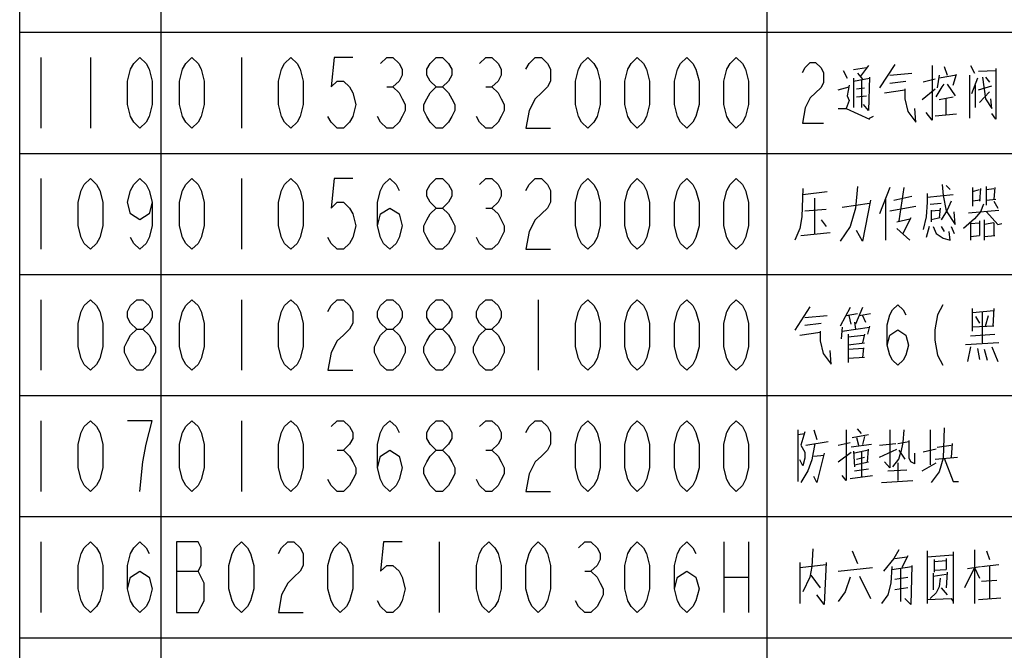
# Model space of a CAD drawing. Header units: millimetres. Extents: x 0 to 5902, y 0 to 4136.
# Tile 52 of 59: x 4934 to 5178, y 3297 to 3453. Entities that reach past the tile are written whole.
import ezdxf

# ---------------------------------------------------------------- set-up
doc = ezdxf.new("R2010")
doc.units = ezdxf.units.MM
doc.header["$LTSCALE"] = 81.675
doc.layers.get('0').update_dxf_attribs({"linetype": 'CONTINUOUS'})
doc.layers.add('010008340000_DXF_TABLE', color=7, linetype='CONTINUOUS')

# ---------------------------------------------------------------- blocks, each defined once
blk = doc.blocks.new('TABLE_BL0', base_point=(5418.04, 2054.83))
at = {"layer": '010008340000_DXF_TABLE', "color": 2, "linetype": 'Continuous'}
for p, q in [((4934.17, 330.25), (4934.17, 3780.25)), ((4969.17, 330.25), (4969.17, 3780.25)), ((5119.17, 330.25), (5119.17, 3780.25)), ((4934.17, 3450.25), (5894.17, 3450.25)), ((4934.17, 3420.25), (5894.17, 3420.25)), ((4934.17, 3390.25), (5894.17, 3390.25)), ((4934.17, 3360.25), (5894.17, 3360.25)), ((4934.17, 3330.25), (5894.17, 3330.25)), ((4934.17, 3300.25), (5894.17, 3300.25))]:
    blk.add_line(p, q, dxfattribs=at)
at = {"layer": '010008340000_DXF_TABLE', "color": 5, "linetype": 'Continuous'}
for p, q in [((4939.42, 3444), (4939.42, 3426.5)), ((4951.67, 3444), (4951.67, 3426.5)), ((4989.04, 3444), (4989.04, 3426.5)), ((5144.29, 3442.03), (5142.29, 3439.37)), ((5150.79, 3442.27), (5147.04, 3436.46)), ((5163.04, 3441.79), (5163.79, 3439.61)), ((5169.54, 3442.03), (5170.54, 3440.09)), ((5138.04, 3440.82), (5139.04, 3438.88)), ((5140.54, 3441.06), (5143.79, 3441.54)), ((5141.54, 3440.09), (5142.79, 3438.64)), ((5149.54, 3439.61), (5155.04, 3440.09)), ((5161.79, 3439.61), (5161.29, 3436.46)), ((5166.04, 3439.61), (5161.79, 3438.88)), ((5165.29, 3437.19), (5166.04, 3439.85)), ((5169.29, 3439.61), (5169.29, 3428.96)), ((5171.54, 3440.58), (5175.79, 3440.82)), ((5140.54, 3438.16), (5144.54, 3438.88)), ((5140.54, 3438.88), (5140.54, 3431.63)), ((5142.54, 3438.4), (5142.54, 3431.63)), ((5149.54, 3437.67), (5153.54, 3438.16)), ((5160.79, 3438.64), (5157.79, 3437.92)), ((5163.79, 3437.43), (5165.79, 3434.53)), ((5171.29, 3438.88), (5169.79, 3435.01)), ((5170.79, 3431.63), (5170.79, 3437.19)), ((5171.54, 3435.98), (5174.79, 3436.95)), ((5173.29, 3439.13), (5174.29, 3437.92)), ((5025.03, 3436.71), (5026.56, 3436.71)), ((5049.53, 3436.71), (5051.06, 3436.71)), ((5136.79, 3435.98), (5139.54, 3436.71)), ((5141.29, 3436.22), (5143.29, 3436.46)), ((5141.29, 3434.29), (5143.79, 3434.53)), ((5148.29, 3435.25), (5153.29, 3435.98)), ((5157.54, 3433.56), (5160.79, 3436.22)), ((5174.29, 3435.5), (5171.79, 3432.83)), ((5161.79, 3433.56), (5165.29, 3434.29)), ((5163.54, 3429.69), (5163.54, 3433.8)), ((5166.04, 3429.93), (5160.79, 3429.45)), ((5144.54, 3428.96), (5145.54, 3429.45)), ((4939.42, 3414), (4939.42, 3396.5)), ((4989.04, 3414), (4989.04, 3396.5)), ((5128.04, 3410.09), (5134.04, 3410.82)), ((5149.54, 3411.79), (5147.04, 3405.25)), ((5153.04, 3411.79), (5151.79, 3403.56)), ((5158.79, 3409.37), (5165.29, 3410.09)), ((5163.54, 3412.27), (5164.54, 3411.3)), ((5170.04, 3411.79), (5170.04, 3407.19)), ((5170.04, 3410.82), (5171.79, 3411.3)), ((5172.04, 3411.54), (5171.79, 3408.4)), ((5173.54, 3407.43), (5173.54, 3412.03)), ((5173.54, 3411.3), (5175.29, 3411.54)), ((5175.54, 3411.79), (5175.29, 3408.88)), ((5131.04, 3400.42), (5131.04, 3409.13)), ((5137.79, 3406.95), (5144.54, 3407.92)), ((5148.54, 3408.88), (5148.54, 3398.72)), ((5150.54, 3408.64), (5155.04, 3409.61)), ((5159.54, 3407.67), (5162.29, 3407.92)), ((5172.04, 3408.64), (5170.04, 3408.4)), ((5173.54, 3408.64), (5175.79, 3408.88)), ((5175.29, 3408.4), (5176.29, 3406.71)), ((5049.53, 3406.71), (5051.06, 3406.71)), ((5128.54, 3405.98), (5133.79, 3406.46)), ((5149.54, 3405.98), (5156.04, 3407.19)), ((5159.79, 3405.98), (5161.79, 3406.22)), ((5159.79, 3406.22), (5159.79, 3403.32)), ((5162.04, 3406.71), (5161.79, 3404.29)), ((5169.04, 3405.5), (5176.54, 3406.22)), ((5132.54, 3403.8), (5133.79, 3402.11)), ((5151.29, 3403.32), (5154.54, 3404.04)), ((5154.79, 3404.29), (5152.79, 3400.42)), ((5162.04, 3404.29), (5159.79, 3403.8)), ((5169.54, 3402.84), (5171.79, 3403.08)), ((5169.54, 3403.08), (5169.54, 3398.72)), ((5171.79, 3403.56), (5171.79, 3399.93)), ((5173.04, 3398.72), (5173.04, 3403.8)), ((5175.29, 3403.08), (5173.04, 3402.59)), ((5175.29, 3403.08), (5175.29, 3399.93)), ((5127.54, 3399.93), (5134.79, 3400.66)), ((5151.29, 3401.63), (5154.54, 3398.72)), ((5159.29, 3402.11), (5158.54, 3399.45)), ((5162.29, 3402.11), (5163.04, 3400.9)), ((5164.54, 3398.72), (5164.29, 3400.9)), ((5164.79, 3402.11), (5165.54, 3400.42)), ((5169.54, 3399.69), (5171.79, 3399.93)), ((5173.04, 3399.69), (5175.54, 3399.93)), ((4939.42, 3384), (4939.42, 3366.5)), ((4989.04, 3384), (4989.04, 3366.5)), ((5062.54, 3384), (5062.54, 3366.5)), ((5129.79, 3382.27), (5126.04, 3376.46)), ((5139.79, 3382.03), (5137.29, 3377.43)), ((5142.79, 3382.03), (5141.04, 3377.92)), ((5170.04, 3376.22), (5170.04, 3381.79)), ((5170.04, 3380.82), (5175.29, 3381.3)), ((5172.54, 3373.32), (5172.54, 3381.06)), ((5175.29, 3381.79), (5175.04, 3377.43)), ((5128.54, 3379.61), (5134.04, 3380.09)), ((5138.79, 3380.09), (5141.54, 3380.58)), ((5140.04, 3377.92), (5139.54, 3380.09)), ((5140.79, 3378.4), (5141.04, 3376.71)), ((5142.04, 3380.09), (5144.79, 3380.58)), ((5142.79, 3380.09), (5143.54, 3378.4)), ((5170.79, 3379.85), (5171.79, 3378.16)), ((5173.29, 3377.43), (5174.04, 3380.09)), ((5127.29, 3375.25), (5132.29, 3375.98)), ((5128.54, 3377.67), (5132.54, 3378.16)), ((5137.79, 3377.19), (5137.54, 3374.29)), ((5137.79, 3376.22), (5144.54, 3377.19)), ((5144.54, 3377.43), (5144.04, 3375.5)), ((5175.29, 3377.43), (5170.04, 3377.19)), ((5139.29, 3375.5), (5139.29, 3368.48)), ((5139.29, 3374.77), (5143.04, 3375.25)), ((5143.29, 3375.5), (5142.79, 3373.32)), ((5169.54, 3375.01), (5175.54, 3375.5)), ((5139.29, 3372.83), (5143.29, 3373.32)), ((5143.04, 3371.87), (5139.29, 3371.63)), ((5143.04, 3372.11), (5142.79, 3369.69)), ((5176.54, 3373.32), (5168.29, 3372.83)), ((5169.54, 3372.35), (5168.79, 3368.72)), ((5171.29, 3371.87), (5171.79, 3369.21)), ((5173.79, 3368.96), (5173.04, 3371.63)), ((5174.79, 3372.35), (5176.29, 3368.72)), ((5143.29, 3369.69), (5139.29, 3369.45)), ((4939.42, 3354), (4939.42, 3336.5)), ((4989.04, 3354), (4989.04, 3336.5)), ((5126.79, 3351.79), (5126.79, 3338.96)), ((5130.79, 3351.79), (5131.54, 3349.37)), ((5142.54, 3350.82), (5141.54, 3352.03)), ((5159.54, 3351.79), (5159.54, 3343.08)), ((5126.79, 3350.58), (5128.54, 3350.82)), ((5140.29, 3349.85), (5144.29, 3350.58)), ((5141.29, 3349.85), (5141.79, 3347.92)), ((5143.29, 3350.09), (5142.79, 3348.16)), ((5154.29, 3349.13), (5154.29, 3346.22)), ((5012.78, 3346.71), (5014.31, 3346.71)), ((5049.53, 3346.71), (5051.06, 3346.71)), ((5128.79, 3347.92), (5134.29, 3348.88)), ((5136.79, 3347.92), (5139.79, 3348.64)), ((5145.04, 3348.16), (5140.04, 3347.43)), ((5144.29, 3346.71), (5140.79, 3345.98)), ((5144.04, 3343.8), (5144.29, 3346.95)), ((5147.04, 3347.92), (5151.04, 3348.4)), ((5147.04, 3345.01), (5151.29, 3346.95)), ((5151.54, 3348.4), (5154.29, 3348.88)), ((5151.79, 3346.71), (5153.29, 3344.53)), ((5161.04, 3346.95), (5157.79, 3346.22)), ((5161.29, 3347.43), (5164.79, 3347.92)), ((5165.04, 3348.4), (5164.79, 3345.01)), ((5130.79, 3345.25), (5133.29, 3345.5)), ((5136.79, 3343.8), (5140.04, 3346.22)), ((5140.54, 3346.46), (5140.79, 3342.59)), ((5141.29, 3344.53), (5143.29, 3345.01)), ((5142.54, 3346.22), (5142.54, 3339.93)), ((5155.79, 3343.32), (5155.79, 3345.98)), ((5160.79, 3344.53), (5166.29, 3345.01)), ((5140.79, 3343.08), (5144.29, 3343.8)), ((5140.79, 3341.63), (5144.29, 3342.11)), ((5149.04, 3341.63), (5153.79, 3341.87)), ((5151.54, 3343.56), (5151.54, 3339.21)), ((5155.79, 3343.32), (5154.79, 3343.8)), ((5157.54, 3341.63), (5161.04, 3343.56)), ((5129.29, 3341.63), (5127.54, 3338.72)), ((5139.79, 3339.69), (5145.29, 3340.42)), ((5147.54, 3338.72), (5155.29, 3339.21)), ((4939.42, 3324), (4939.42, 3306.5)), ((5038.04, 3324), (5038.04, 3306.5)), ((5108.48, 3324), (5108.48, 3306.5)), ((5114.61, 3324), (5114.61, 3306.5)), ((5130.54, 3322.27), (5130.29, 3317.92)), ((5140.29, 3321.79), (5141.54, 3318.64)), ((5150.79, 3319.85), (5153.79, 3320.33)), ((5154.04, 3320.58), (5152.54, 3317.67)), ((5158.79, 3321.79), (5158.79, 3308.72)), ((5158.79, 3320.33), (5165.29, 3320.82)), ((5165.29, 3321.54), (5165.29, 3308.72)), ((5170.54, 3322.03), (5170.54, 3308.72)), ((5173.54, 3321.79), (5174.29, 3319.61)), ((5127.29, 3318.88), (5127.29, 3308.72)), ((5127.29, 3317.67), (5133.79, 3318.4)), ((5136.79, 3316.71), (5145.29, 3317.67)), ((5150.04, 3317.19), (5155.04, 3317.92)), ((5160.54, 3319.61), (5160.54, 3316.46)), ((5160.54, 3319.13), (5163.54, 3319.37)), ((5163.54, 3319.85), (5163.54, 3317.19)), ((5170.54, 3317.67), (5168.04, 3312.59)), ((5168.79, 3317.43), (5172.04, 3317.92)), ((5170.54, 3317.67), (5171.79, 3315.01)), ((5172.29, 3317.92), (5176.54, 3318.4)), ((5174.29, 3318.16), (5174.29, 3309.93)), ((4972.97, 3316.71), (4978.33, 3316.71)), ((5074.03, 3316.71), (5075.56, 3316.71)), ((5108.48, 3315.25), (5114.61, 3315.25)), ((5130.04, 3315.74), (5132.29, 3312.59)), ((5142.04, 3315.5), (5144.79, 3309.93)), ((5150.79, 3314.77), (5154.04, 3315.25)), ((5152.29, 3309.21), (5152.29, 3317.43)), ((5160.29, 3316.22), (5160.29, 3312.11)), ((5160.29, 3315.5), (5163.54, 3315.98)), ((5160.54, 3316.95), (5163.54, 3317.19)), ((5162.04, 3315.01), (5161.79, 3312.83)), ((5163.79, 3316.46), (5163.54, 3312.59)), ((5154.04, 3312.59), (5150.79, 3312.11)), ((5162.29, 3312.59), (5163.79, 3310.9)), ((5172.29, 3314.29), (5176.04, 3314.53)), ((5171.54, 3309.69), (5177.04, 3310.17))]:
    blk.add_line(p, q, dxfattribs=at)
for points in [[(4963.92, 3426.5), (4962.39, 3427.96), (4961.62, 3429.42), (4960.86, 3432.34), (4960.86, 3438.17), (4961.62, 3441.09), (4962.39, 3442.55), (4963.92, 3444), (4965.45, 3442.55), (4966.22, 3441.09), (4966.98, 3438.17), (4966.98, 3432.34), (4966.22, 3429.42), (4965.45, 3427.96), (4963.92, 3426.5)], [(4976.79, 3426.5), (4975.26, 3427.96), (4974.5, 3429.42), (4973.73, 3432.34), (4973.73, 3438.17), (4974.5, 3441.09), (4975.26, 3442.55), (4976.79, 3444), (4978.33, 3442.55), (4979.09, 3441.09), (4979.86, 3438.17), (4979.86, 3432.34), (4979.09, 3429.42), (4978.33, 3427.96), (4976.79, 3426.5)], [(5001.29, 3426.5), (4999.76, 3427.96), (4999, 3429.42), (4998.23, 3432.34), (4998.23, 3438.17), (4999, 3441.09), (4999.76, 3442.55), (5001.29, 3444), (5002.83, 3442.55), (5003.59, 3441.09), (5004.36, 3438.17), (5004.36, 3432.34), (5003.59, 3429.42), (5002.83, 3427.96), (5001.29, 3426.5)], [(5016.61, 3444), (5012.01, 3444), (5011.25, 3436.71), (5012.78, 3438.17), (5014.31, 3438.17), (5015.84, 3436.71), (5016.61, 3435.25), (5017.37, 3432.34), (5016.61, 3429.42), (5015.84, 3427.96), (5014.31, 3426.5), (5012.78, 3426.5), (5011.25, 3427.96), (5010.48, 3429.42)], [(5023.5, 3442.55), (5025.03, 3444), (5026.56, 3444), (5028.09, 3442.55), (5028.86, 3441.09), (5028.86, 3439.63), (5028.09, 3438.17), (5026.56, 3436.71), (5028.09, 3435.25), (5028.86, 3433.8), (5029.62, 3432.34), (5029.62, 3430.88), (5028.86, 3429.42), (5028.09, 3427.96), (5026.56, 3426.5), (5025.03, 3426.5), (5023.5, 3427.96), (5022.73, 3429.42)], [(5037.28, 3436.71), (5035.75, 3438.17), (5034.98, 3439.63), (5034.98, 3441.09), (5035.75, 3442.55), (5037.28, 3444), (5038.81, 3444), (5040.34, 3442.55), (5041.11, 3441.09), (5041.11, 3439.63), (5040.34, 3438.17), (5038.81, 3436.71)], [(5048, 3442.55), (5049.53, 3444), (5051.06, 3444), (5052.59, 3442.55), (5053.36, 3441.09), (5053.36, 3439.63), (5052.59, 3438.17), (5051.06, 3436.71), (5052.59, 3435.25), (5053.36, 3433.8), (5054.12, 3432.34), (5054.12, 3430.88), (5053.36, 3429.42), (5052.59, 3427.96), (5051.06, 3426.5), (5049.53, 3426.5), (5048, 3427.96), (5047.23, 3429.42)], [(5059.48, 3441.09), (5060.25, 3442.55), (5061.78, 3444), (5063.31, 3444), (5064.84, 3442.55), (5065.61, 3441.09), (5065.61, 3438.17), (5064.84, 3436.71), (5063.31, 3435.25), (5061.78, 3433.8), (5060.25, 3430.88), (5059.48, 3426.5), (5065.61, 3426.5)], [(5074.79, 3426.5), (5073.26, 3427.96), (5072.5, 3429.42), (5071.73, 3432.34), (5071.73, 3438.17), (5072.5, 3441.09), (5073.26, 3442.55), (5074.79, 3444), (5076.33, 3442.55), (5077.09, 3441.09), (5077.86, 3438.17), (5077.86, 3432.34), (5077.09, 3429.42), (5076.33, 3427.96), (5074.79, 3426.5)], [(5087.04, 3426.5), (5085.51, 3427.96), (5084.75, 3429.42), (5083.98, 3432.34), (5083.98, 3438.17), (5084.75, 3441.09), (5085.51, 3442.55), (5087.04, 3444), (5088.58, 3442.55), (5089.34, 3441.09), (5090.11, 3438.17), (5090.11, 3432.34), (5089.34, 3429.42), (5088.58, 3427.96), (5087.04, 3426.5)], [(5099.29, 3426.5), (5097.76, 3427.96), (5097, 3429.42), (5096.23, 3432.34), (5096.23, 3438.17), (5097, 3441.09), (5097.76, 3442.55), (5099.29, 3444), (5100.83, 3442.55), (5101.59, 3441.09), (5102.36, 3438.17), (5102.36, 3432.34), (5101.59, 3429.42), (5100.83, 3427.96), (5099.29, 3426.5)], [(5111.54, 3426.5), (5110.01, 3427.96), (5109.25, 3429.42), (5108.48, 3432.34), (5108.48, 3438.17), (5109.25, 3441.09), (5110.01, 3442.55), (5111.54, 3444), (5113.08, 3442.55), (5113.84, 3441.09), (5114.61, 3438.17), (5114.61, 3432.34), (5113.84, 3429.42), (5113.08, 3427.96), (5111.54, 3426.5)], [(5127.92, 3440.25), (5128.58, 3441.5), (5129.89, 3442.75), (5131.2, 3442.75), (5132.51, 3441.5), (5133.17, 3440.25), (5133.17, 3437.75), (5132.51, 3436.5), (5131.2, 3435.25), (5129.89, 3434), (5128.58, 3431.5), (5127.92, 3427.75), (5133.17, 3427.75)], [(5160.04, 3442.03), (5160.04, 3428.48), (5158.54, 3430.42)], [(5175.79, 3441.3), (5175.79, 3428.72), (5174.79, 3430.17)], [(5139.54, 3437.19), (5139.04, 3434.53), (5139.54, 3433.32), (5138.79, 3431.38)], [(5144.54, 3439.13), (5144.29, 3430.9), (5143.04, 3432.35)], [(5161.04, 3434.29), (5162.54, 3436.71), (5163.04, 3437.43)], [(5172.54, 3439.13), (5173.29, 3433.8), (5174.79, 3431.38), (5174.54, 3433.8)], [(5037.28, 3426.5), (5035.75, 3427.96), (5034.98, 3429.42), (5034.22, 3430.88), (5034.22, 3432.34), (5034.98, 3433.8), (5035.75, 3435.25), (5037.28, 3436.71), (5038.81, 3436.71), (5040.34, 3435.25), (5041.11, 3433.8), (5041.87, 3432.34), (5041.87, 3430.88), (5041.11, 3429.42), (5040.34, 3427.96), (5038.81, 3426.5), (5037.28, 3426.5)], [(5153.29, 3436.22), (5153.29, 3433.8), (5154.04, 3430.66), (5156.04, 3428), (5155.79, 3431.38)], [(5136.79, 3431.38), (5138.79, 3431.38), (5144.54, 3428.72)], [(4951.67, 3396.5), (4950.14, 3397.96), (4949.37, 3399.42), (4948.61, 3402.34), (4948.61, 3408.17), (4949.37, 3411.09), (4950.14, 3412.55), (4951.67, 3414), (4953.2, 3412.55), (4953.97, 3411.09), (4954.73, 3408.17), (4954.73, 3402.34), (4953.97, 3399.42), (4953.2, 3397.96), (4951.67, 3396.5)], [(4966.98, 3408.17), (4966.22, 3405.25), (4963.92, 3403.8), (4961.62, 3405.25), (4960.86, 3408.17), (4961.62, 3411.09), (4962.39, 3412.55), (4963.92, 3414), (4965.45, 3412.55), (4966.22, 3411.09), (4966.98, 3408.17), (4966.98, 3402.34), (4966.22, 3399.42), (4965.45, 3397.96), (4963.92, 3396.5), (4962.39, 3397.96), (4961.62, 3399.42)], [(4976.79, 3396.5), (4975.26, 3397.96), (4974.5, 3399.42), (4973.73, 3402.34), (4973.73, 3408.17), (4974.5, 3411.09), (4975.26, 3412.55), (4976.79, 3414), (4978.33, 3412.55), (4979.09, 3411.09), (4979.86, 3408.17), (4979.86, 3402.34), (4979.09, 3399.42), (4978.33, 3397.96), (4976.79, 3396.5)], [(5001.29, 3396.5), (4999.76, 3397.96), (4999, 3399.42), (4998.23, 3402.34), (4998.23, 3408.17), (4999, 3411.09), (4999.76, 3412.55), (5001.29, 3414), (5002.83, 3412.55), (5003.59, 3411.09), (5004.36, 3408.17), (5004.36, 3402.34), (5003.59, 3399.42), (5002.83, 3397.96), (5001.29, 3396.5)], [(5016.61, 3414), (5012.01, 3414), (5011.25, 3406.71), (5012.78, 3408.17), (5014.31, 3408.17), (5015.84, 3406.71), (5016.61, 3405.25), (5017.37, 3402.34), (5016.61, 3399.42), (5015.84, 3397.96), (5014.31, 3396.5), (5012.78, 3396.5), (5011.25, 3397.96), (5010.48, 3399.42)], [(5022.73, 3402.34), (5023.5, 3405.25), (5025.79, 3406.71), (5028.09, 3405.25), (5028.86, 3402.34), (5028.09, 3399.42), (5027.33, 3397.96), (5025.79, 3396.5), (5024.26, 3397.96), (5023.5, 3399.42), (5022.73, 3402.34), (5022.73, 3408.17), (5023.5, 3411.09), (5024.26, 3412.55), (5025.79, 3414), (5027.33, 3412.55), (5028.09, 3411.09)], [(5037.28, 3406.71), (5035.75, 3408.17), (5034.98, 3409.63), (5034.98, 3411.09), (5035.75, 3412.55), (5037.28, 3414), (5038.81, 3414), (5040.34, 3412.55), (5041.11, 3411.09), (5041.11, 3409.63), (5040.34, 3408.17), (5038.81, 3406.71)], [(5048, 3412.55), (5049.53, 3414), (5051.06, 3414), (5052.59, 3412.55), (5053.36, 3411.09), (5053.36, 3409.63), (5052.59, 3408.17), (5051.06, 3406.71), (5052.59, 3405.25), (5053.36, 3403.8), (5054.12, 3402.34), (5054.12, 3400.88), (5053.36, 3399.42), (5052.59, 3397.96), (5051.06, 3396.5), (5049.53, 3396.5), (5048, 3397.96), (5047.23, 3399.42)], [(5059.48, 3411.09), (5060.25, 3412.55), (5061.78, 3414), (5063.31, 3414), (5064.84, 3412.55), (5065.61, 3411.09), (5065.61, 3408.17), (5064.84, 3406.71), (5063.31, 3405.25), (5061.78, 3403.8), (5060.25, 3400.88), (5059.48, 3396.5), (5065.61, 3396.5)], [(5074.79, 3396.5), (5073.26, 3397.96), (5072.5, 3399.42), (5071.73, 3402.34), (5071.73, 3408.17), (5072.5, 3411.09), (5073.26, 3412.55), (5074.79, 3414), (5076.33, 3412.55), (5077.09, 3411.09), (5077.86, 3408.17), (5077.86, 3402.34), (5077.09, 3399.42), (5076.33, 3397.96), (5074.79, 3396.5)], [(5087.04, 3396.5), (5085.51, 3397.96), (5084.75, 3399.42), (5083.98, 3402.34), (5083.98, 3408.17), (5084.75, 3411.09), (5085.51, 3412.55), (5087.04, 3414), (5088.58, 3412.55), (5089.34, 3411.09), (5090.11, 3408.17), (5090.11, 3402.34), (5089.34, 3399.42), (5088.58, 3397.96), (5087.04, 3396.5)], [(5099.29, 3396.5), (5097.76, 3397.96), (5097, 3399.42), (5096.23, 3402.34), (5096.23, 3408.17), (5097, 3411.09), (5097.76, 3412.55), (5099.29, 3414), (5100.83, 3412.55), (5101.59, 3411.09), (5102.36, 3408.17), (5102.36, 3402.34), (5101.59, 3399.42), (5100.83, 3397.96), (5099.29, 3396.5)], [(5111.54, 3396.5), (5110.01, 3397.96), (5109.25, 3399.42), (5108.48, 3402.34), (5108.48, 3408.17), (5109.25, 3411.09), (5110.01, 3412.55), (5111.54, 3414), (5113.08, 3412.55), (5113.84, 3411.09), (5114.61, 3408.17), (5114.61, 3402.34), (5113.84, 3399.42), (5113.08, 3397.96), (5111.54, 3396.5)], [(5162.54, 3412.51), (5162.79, 3409.85), (5163.54, 3405.98), (5165.79, 3402.59), (5165.54, 3405.74)], [(5128.04, 3411.54), (5127.79, 3404.53), (5127.29, 3401.63), (5126.04, 3398.72)], [(5141.54, 3412.03), (5141.04, 3406.71), (5139.79, 3402.11), (5137.29, 3398.48)], [(5158.79, 3410.34), (5158.79, 3408.16), (5158.54, 3404.53), (5157.79, 3401.38)], [(5144.79, 3408.64), (5142.79, 3398.48), (5141.29, 3401.14)], [(5164.79, 3408.4), (5163.79, 3406.22), (5162.29, 3403.8)], [(5172.79, 3407.67), (5172.04, 3405.74), (5170.54, 3404.04), (5167.79, 3401.63)], [(5037.28, 3396.5), (5035.75, 3397.96), (5034.98, 3399.42), (5034.22, 3400.88), (5034.22, 3402.34), (5034.98, 3403.8), (5035.75, 3405.25), (5037.28, 3406.71), (5038.81, 3406.71), (5040.34, 3405.25), (5041.11, 3403.8), (5041.87, 3402.34), (5041.87, 3400.88), (5041.11, 3399.42), (5040.34, 3397.96), (5038.81, 3396.5), (5037.28, 3396.5)], [(5173.54, 3405.74), (5176.29, 3402.59), (5177.29, 3402.84)], [(5160.29, 3402.11), (5161.04, 3400.42), (5162.79, 3399.21), (5164.54, 3398.72)], [(4951.67, 3366.5), (4950.14, 3367.96), (4949.37, 3369.42), (4948.61, 3372.34), (4948.61, 3378.17), (4949.37, 3381.09), (4950.14, 3382.55), (4951.67, 3384), (4953.2, 3382.55), (4953.97, 3381.09), (4954.73, 3378.17), (4954.73, 3372.34), (4953.97, 3369.42), (4953.2, 3367.96), (4951.67, 3366.5)], [(4963.15, 3376.71), (4961.62, 3378.17), (4960.86, 3379.63), (4960.86, 3381.09), (4961.62, 3382.55), (4963.15, 3384), (4964.68, 3384), (4966.22, 3382.55), (4966.98, 3381.09), (4966.98, 3379.63), (4966.22, 3378.17), (4964.68, 3376.71)], [(4976.79, 3366.5), (4975.26, 3367.96), (4974.5, 3369.42), (4973.73, 3372.34), (4973.73, 3378.17), (4974.5, 3381.09), (4975.26, 3382.55), (4976.79, 3384), (4978.33, 3382.55), (4979.09, 3381.09), (4979.86, 3378.17), (4979.86, 3372.34), (4979.09, 3369.42), (4978.33, 3367.96), (4976.79, 3366.5)], [(5001.29, 3366.5), (4999.76, 3367.96), (4999, 3369.42), (4998.23, 3372.34), (4998.23, 3378.17), (4999, 3381.09), (4999.76, 3382.55), (5001.29, 3384), (5002.83, 3382.55), (5003.59, 3381.09), (5004.36, 3378.17), (5004.36, 3372.34), (5003.59, 3369.42), (5002.83, 3367.96), (5001.29, 3366.5)], [(5010.48, 3381.09), (5011.25, 3382.55), (5012.78, 3384), (5014.31, 3384), (5015.84, 3382.55), (5016.61, 3381.09), (5016.61, 3378.17), (5015.84, 3376.71), (5014.31, 3375.25), (5012.78, 3373.8), (5011.25, 3370.88), (5010.48, 3366.5), (5016.61, 3366.5)], [(5025.03, 3376.71), (5023.5, 3378.17), (5022.73, 3379.63), (5022.73, 3381.09), (5023.5, 3382.55), (5025.03, 3384), (5026.56, 3384), (5028.09, 3382.55), (5028.86, 3381.09), (5028.86, 3379.63), (5028.09, 3378.17), (5026.56, 3376.71)], [(5037.28, 3376.71), (5035.75, 3378.17), (5034.98, 3379.63), (5034.98, 3381.09), (5035.75, 3382.55), (5037.28, 3384), (5038.81, 3384), (5040.34, 3382.55), (5041.11, 3381.09), (5041.11, 3379.63), (5040.34, 3378.17), (5038.81, 3376.71)], [(5049.53, 3376.71), (5048, 3378.17), (5047.23, 3379.63), (5047.23, 3381.09), (5048, 3382.55), (5049.53, 3384), (5051.06, 3384), (5052.59, 3382.55), (5053.36, 3381.09), (5053.36, 3379.63), (5052.59, 3378.17), (5051.06, 3376.71)], [(5074.79, 3366.5), (5073.26, 3367.96), (5072.5, 3369.42), (5071.73, 3372.34), (5071.73, 3378.17), (5072.5, 3381.09), (5073.26, 3382.55), (5074.79, 3384), (5076.33, 3382.55), (5077.09, 3381.09), (5077.86, 3378.17), (5077.86, 3372.34), (5077.09, 3369.42), (5076.33, 3367.96), (5074.79, 3366.5)], [(5087.04, 3366.5), (5085.51, 3367.96), (5084.75, 3369.42), (5083.98, 3372.34), (5083.98, 3378.17), (5084.75, 3381.09), (5085.51, 3382.55), (5087.04, 3384), (5088.58, 3382.55), (5089.34, 3381.09), (5090.11, 3378.17), (5090.11, 3372.34), (5089.34, 3369.42), (5088.58, 3367.96), (5087.04, 3366.5)], [(5099.29, 3366.5), (5097.76, 3367.96), (5097, 3369.42), (5096.23, 3372.34), (5096.23, 3378.17), (5097, 3381.09), (5097.76, 3382.55), (5099.29, 3384), (5100.83, 3382.55), (5101.59, 3381.09), (5102.36, 3378.17), (5102.36, 3372.34), (5101.59, 3369.42), (5100.83, 3367.96), (5099.29, 3366.5)], [(5111.54, 3366.5), (5110.01, 3367.96), (5109.25, 3369.42), (5108.48, 3372.34), (5108.48, 3378.17), (5109.25, 3381.09), (5110.01, 3382.55), (5111.54, 3384), (5113.08, 3382.55), (5113.84, 3381.09), (5114.61, 3378.17), (5114.61, 3372.34), (5113.84, 3369.42), (5113.08, 3367.96), (5111.54, 3366.5)], [(5148.92, 3372.75), (5149.58, 3375.25), (5151.54, 3376.5), (5153.51, 3375.25), (5154.17, 3372.75), (5153.51, 3370.25), (5152.86, 3369), (5151.54, 3367.75), (5150.23, 3369), (5149.58, 3370.25), (5148.92, 3372.75), (5148.92, 3377.75), (5149.58, 3380.25), (5150.23, 3381.5), (5151.54, 3382.75), (5152.86, 3381.5), (5153.51, 3380.25)], [(5162.7, 3382.75), (5161.39, 3380.25), (5160.73, 3376.5), (5160.73, 3374), (5161.39, 3370.25), (5162.7, 3367.75)], [(4963.15, 3366.5), (4961.62, 3367.96), (4960.86, 3369.42), (4960.09, 3370.88), (4960.09, 3372.34), (4960.86, 3373.8), (4961.62, 3375.25), (4963.15, 3376.71), (4964.68, 3376.71), (4966.22, 3375.25), (4966.98, 3373.8), (4967.75, 3372.34), (4967.75, 3370.88), (4966.98, 3369.42), (4966.22, 3367.96), (4964.68, 3366.5), (4963.15, 3366.5)], [(5025.03, 3366.5), (5023.5, 3367.96), (5022.73, 3369.42), (5021.97, 3370.88), (5021.97, 3372.34), (5022.73, 3373.8), (5023.5, 3375.25), (5025.03, 3376.71), (5026.56, 3376.71), (5028.09, 3375.25), (5028.86, 3373.8), (5029.62, 3372.34), (5029.62, 3370.88), (5028.86, 3369.42), (5028.09, 3367.96), (5026.56, 3366.5), (5025.03, 3366.5)], [(5037.28, 3366.5), (5035.75, 3367.96), (5034.98, 3369.42), (5034.22, 3370.88), (5034.22, 3372.34), (5034.98, 3373.8), (5035.75, 3375.25), (5037.28, 3376.71), (5038.81, 3376.71), (5040.34, 3375.25), (5041.11, 3373.8), (5041.87, 3372.34), (5041.87, 3370.88), (5041.11, 3369.42), (5040.34, 3367.96), (5038.81, 3366.5), (5037.28, 3366.5)], [(5049.53, 3366.5), (5048, 3367.96), (5047.23, 3369.42), (5046.47, 3370.88), (5046.47, 3372.34), (5047.23, 3373.8), (5048, 3375.25), (5049.53, 3376.71), (5051.06, 3376.71), (5052.59, 3375.25), (5053.36, 3373.8), (5054.12, 3372.34), (5054.12, 3370.88), (5053.36, 3369.42), (5052.59, 3367.96), (5051.06, 3366.5), (5049.53, 3366.5)], [(5132.29, 3376.22), (5132.29, 3373.8), (5133.04, 3370.66), (5135.04, 3368), (5134.79, 3371.38)], [(4951.67, 3336.5), (4950.14, 3337.96), (4949.37, 3339.42), (4948.61, 3342.34), (4948.61, 3348.17), (4949.37, 3351.09), (4950.14, 3352.55), (4951.67, 3354), (4953.2, 3352.55), (4953.97, 3351.09), (4954.73, 3348.17), (4954.73, 3342.34), (4953.97, 3339.42), (4953.2, 3337.96), (4951.67, 3336.5)], [(4963.92, 3336.5), (4964.68, 3343.8), (4965.45, 3348.17), (4966.22, 3351.09), (4966.98, 3354), (4960.86, 3354)], [(4976.79, 3336.5), (4975.26, 3337.96), (4974.5, 3339.42), (4973.73, 3342.34), (4973.73, 3348.17), (4974.5, 3351.09), (4975.26, 3352.55), (4976.79, 3354), (4978.33, 3352.55), (4979.09, 3351.09), (4979.86, 3348.17), (4979.86, 3342.34), (4979.09, 3339.42), (4978.33, 3337.96), (4976.79, 3336.5)], [(5001.29, 3336.5), (4999.76, 3337.96), (4999, 3339.42), (4998.23, 3342.34), (4998.23, 3348.17), (4999, 3351.09), (4999.76, 3352.55), (5001.29, 3354), (5002.83, 3352.55), (5003.59, 3351.09), (5004.36, 3348.17), (5004.36, 3342.34), (5003.59, 3339.42), (5002.83, 3337.96), (5001.29, 3336.5)], [(5011.25, 3352.55), (5012.78, 3354), (5014.31, 3354), (5015.84, 3352.55), (5016.61, 3351.09), (5016.61, 3349.63), (5015.84, 3348.17), (5014.31, 3346.71), (5015.84, 3345.25), (5016.61, 3343.8), (5017.37, 3342.34), (5017.37, 3340.88), (5016.61, 3339.42), (5015.84, 3337.96), (5014.31, 3336.5), (5012.78, 3336.5), (5011.25, 3337.96), (5010.48, 3339.42)], [(5022.73, 3342.34), (5023.5, 3345.25), (5025.79, 3346.71), (5028.09, 3345.25), (5028.86, 3342.34), (5028.09, 3339.42), (5027.33, 3337.96), (5025.79, 3336.5), (5024.26, 3337.96), (5023.5, 3339.42), (5022.73, 3342.34), (5022.73, 3348.17), (5023.5, 3351.09), (5024.26, 3352.55), (5025.79, 3354), (5027.33, 3352.55), (5028.09, 3351.09)], [(5037.28, 3346.71), (5035.75, 3348.17), (5034.98, 3349.63), (5034.98, 3351.09), (5035.75, 3352.55), (5037.28, 3354), (5038.81, 3354), (5040.34, 3352.55), (5041.11, 3351.09), (5041.11, 3349.63), (5040.34, 3348.17), (5038.81, 3346.71)], [(5048, 3352.55), (5049.53, 3354), (5051.06, 3354), (5052.59, 3352.55), (5053.36, 3351.09), (5053.36, 3349.63), (5052.59, 3348.17), (5051.06, 3346.71), (5052.59, 3345.25), (5053.36, 3343.8), (5054.12, 3342.34), (5054.12, 3340.88), (5053.36, 3339.42), (5052.59, 3337.96), (5051.06, 3336.5), (5049.53, 3336.5), (5048, 3337.96), (5047.23, 3339.42)], [(5059.48, 3351.09), (5060.25, 3352.55), (5061.78, 3354), (5063.31, 3354), (5064.84, 3352.55), (5065.61, 3351.09), (5065.61, 3348.17), (5064.84, 3346.71), (5063.31, 3345.25), (5061.78, 3343.8), (5060.25, 3340.88), (5059.48, 3336.5), (5065.61, 3336.5)], [(5074.79, 3336.5), (5073.26, 3337.96), (5072.5, 3339.42), (5071.73, 3342.34), (5071.73, 3348.17), (5072.5, 3351.09), (5073.26, 3352.55), (5074.79, 3354), (5076.33, 3352.55), (5077.09, 3351.09), (5077.86, 3348.17), (5077.86, 3342.34), (5077.09, 3339.42), (5076.33, 3337.96), (5074.79, 3336.5)], [(5087.04, 3336.5), (5085.51, 3337.96), (5084.75, 3339.42), (5083.98, 3342.34), (5083.98, 3348.17), (5084.75, 3351.09), (5085.51, 3352.55), (5087.04, 3354), (5088.58, 3352.55), (5089.34, 3351.09), (5090.11, 3348.17), (5090.11, 3342.34), (5089.34, 3339.42), (5088.58, 3337.96), (5087.04, 3336.5)], [(5099.29, 3336.5), (5097.76, 3337.96), (5097, 3339.42), (5096.23, 3342.34), (5096.23, 3348.17), (5097, 3351.09), (5097.76, 3352.55), (5099.29, 3354), (5100.83, 3352.55), (5101.59, 3351.09), (5102.36, 3348.17), (5102.36, 3342.34), (5101.59, 3339.42), (5100.83, 3337.96), (5099.29, 3336.5)], [(5111.54, 3336.5), (5110.01, 3337.96), (5109.25, 3339.42), (5108.48, 3342.34), (5108.48, 3348.17), (5109.25, 3351.09), (5110.01, 3352.55), (5111.54, 3354), (5113.08, 3352.55), (5113.84, 3351.09), (5114.61, 3348.17), (5114.61, 3342.34), (5113.84, 3339.42), (5113.08, 3337.96), (5111.54, 3336.5)], [(5138.79, 3351.79), (5138.79, 3339.21), (5137.79, 3340.42)], [(5149.54, 3351.79), (5149.54, 3342.35), (5148.29, 3343.8)], [(5153.04, 3351.79), (5152.79, 3348.64), (5152.29, 3346.22)], [(5163.04, 3352.27), (5162.79, 3344.77), (5161.79, 3341.38), (5159.79, 3338.72)], [(5128.54, 3351.3), (5127.54, 3347.92), (5128.54, 3346.22), (5128.54, 3344.77), (5128.04, 3342.83), (5127.29, 3344.29)], [(5037.28, 3336.5), (5035.75, 3337.96), (5034.98, 3339.42), (5034.22, 3340.88), (5034.22, 3342.34), (5034.98, 3343.8), (5035.75, 3345.25), (5037.28, 3346.71), (5038.81, 3346.71), (5040.34, 3345.25), (5041.11, 3343.8), (5041.87, 3342.34), (5041.87, 3340.88), (5041.11, 3339.42), (5040.34, 3337.96), (5038.81, 3336.5), (5037.28, 3336.5)], [(5131.04, 3348.4), (5130.29, 3344.29), (5129.29, 3341.63)], [(5133.29, 3345.98), (5131.54, 3338.72), (5130.79, 3340.17)], [(5150.29, 3342.59), (5151.79, 3344.53), (5152.29, 3346.22)], [(5154.29, 3346.22), (5154.29, 3344.77), (5154.79, 3343.8)], [(5163.04, 3344.77), (5165.29, 3338.96), (5166.54, 3338.96)], [(4951.67, 3306.5), (4950.14, 3307.96), (4949.37, 3309.42), (4948.61, 3312.34), (4948.61, 3318.17), (4949.37, 3321.09), (4950.14, 3322.55), (4951.67, 3324), (4953.2, 3322.55), (4953.97, 3321.09), (4954.73, 3318.17), (4954.73, 3312.34), (4953.97, 3309.42), (4953.2, 3307.96), (4951.67, 3306.5)], [(4960.86, 3312.34), (4961.62, 3315.25), (4963.92, 3316.71), (4966.22, 3315.25), (4966.98, 3312.34), (4966.22, 3309.42), (4965.45, 3307.96), (4963.92, 3306.5), (4962.39, 3307.96), (4961.62, 3309.42), (4960.86, 3312.34), (4960.86, 3318.17), (4961.62, 3321.09), (4962.39, 3322.55), (4963.92, 3324), (4965.45, 3322.55), (4966.22, 3321.09)], [(4972.97, 3324), (4972.97, 3306.5), (4978.33, 3306.5), (4979.09, 3307.96), (4979.86, 3309.42), (4979.86, 3313.8), (4979.09, 3315.25), (4978.33, 3316.71), (4979.09, 3318.17), (4979.09, 3322.55), (4978.33, 3324), (4972.97, 3324)], [(4989.04, 3306.5), (4987.51, 3307.96), (4986.75, 3309.42), (4985.98, 3312.34), (4985.98, 3318.17), (4986.75, 3321.09), (4987.51, 3322.55), (4989.04, 3324), (4990.58, 3322.55), (4991.34, 3321.09), (4992.11, 3318.17), (4992.11, 3312.34), (4991.34, 3309.42), (4990.58, 3307.96), (4989.04, 3306.5)], [(4998.23, 3321.09), (4999, 3322.55), (5000.53, 3324), (5002.06, 3324), (5003.59, 3322.55), (5004.36, 3321.09), (5004.36, 3318.17), (5003.59, 3316.71), (5002.06, 3315.25), (5000.53, 3313.8), (4999, 3310.88), (4998.23, 3306.5), (5004.36, 3306.5)], [(5013.54, 3306.5), (5012.01, 3307.96), (5011.25, 3309.42), (5010.48, 3312.34), (5010.48, 3318.17), (5011.25, 3321.09), (5012.01, 3322.55), (5013.54, 3324), (5015.08, 3322.55), (5015.84, 3321.09), (5016.61, 3318.17), (5016.61, 3312.34), (5015.84, 3309.42), (5015.08, 3307.96), (5013.54, 3306.5)], [(5028.86, 3324), (5024.26, 3324), (5023.5, 3316.71), (5025.03, 3318.17), (5026.56, 3318.17), (5028.09, 3316.71), (5028.86, 3315.25), (5029.62, 3312.34), (5028.86, 3309.42), (5028.09, 3307.96), (5026.56, 3306.5), (5025.03, 3306.5), (5023.5, 3307.96), (5022.73, 3309.42)], [(5050.29, 3306.5), (5048.76, 3307.96), (5048, 3309.42), (5047.23, 3312.34), (5047.23, 3318.17), (5048, 3321.09), (5048.76, 3322.55), (5050.29, 3324), (5051.83, 3322.55), (5052.59, 3321.09), (5053.36, 3318.17), (5053.36, 3312.34), (5052.59, 3309.42), (5051.83, 3307.96), (5050.29, 3306.5)], [(5062.54, 3306.5), (5061.01, 3307.96), (5060.25, 3309.42), (5059.48, 3312.34), (5059.48, 3318.17), (5060.25, 3321.09), (5061.01, 3322.55), (5062.54, 3324), (5064.08, 3322.55), (5064.84, 3321.09), (5065.61, 3318.17), (5065.61, 3312.34), (5064.84, 3309.42), (5064.08, 3307.96), (5062.54, 3306.5)], [(5072.5, 3322.55), (5074.03, 3324), (5075.56, 3324), (5077.09, 3322.55), (5077.86, 3321.09), (5077.86, 3319.63), (5077.09, 3318.17), (5075.56, 3316.71), (5077.09, 3315.25), (5077.86, 3313.8), (5078.62, 3312.34), (5078.62, 3310.88), (5077.86, 3309.42), (5077.09, 3307.96), (5075.56, 3306.5), (5074.03, 3306.5), (5072.5, 3307.96), (5071.73, 3309.42)], [(5087.04, 3306.5), (5085.51, 3307.96), (5084.75, 3309.42), (5083.98, 3312.34), (5083.98, 3318.17), (5084.75, 3321.09), (5085.51, 3322.55), (5087.04, 3324), (5088.58, 3322.55), (5089.34, 3321.09), (5090.11, 3318.17), (5090.11, 3312.34), (5089.34, 3309.42), (5088.58, 3307.96), (5087.04, 3306.5)], [(5096.23, 3312.34), (5097, 3315.25), (5099.29, 3316.71), (5101.59, 3315.25), (5102.36, 3312.34), (5101.59, 3309.42), (5100.83, 3307.96), (5099.29, 3306.5), (5097.76, 3307.96), (5097, 3309.42), (5096.23, 3312.34), (5096.23, 3318.17), (5097, 3321.09), (5097.76, 3322.55), (5099.29, 3324), (5100.83, 3322.55), (5101.59, 3321.09)], [(5151.79, 3322.03), (5150.54, 3319.85), (5148.04, 3316.71)], [(5130.29, 3317.92), (5129.79, 3315.25), (5128.04, 3311.63)], [(5133.79, 3318.88), (5133.29, 3308.48), (5131.54, 3310.9)], [(5150.04, 3317.92), (5149.79, 3313.8), (5149.04, 3310.9), (5147.54, 3308.72)], [(5155.04, 3318.16), (5154.79, 3308.48), (5153.29, 3309.93)], [(5139.79, 3315.25), (5138.54, 3311.63), (5136.79, 3309.21)], [(5161.79, 3312.83), (5161.04, 3311.38), (5159.54, 3309.93)], [(5158.79, 3309.69), (5164.79, 3309.93), (5165.29, 3309.21)]]:
    blk.add_lwpolyline(points, dxfattribs=at)

msp = doc.modelspace()

# ---------------------------------------------------------------- block references
msp.add_blockref('TABLE_BL0', (5418.044, 2054.831))

doc.saveas('drawing.dxf')
